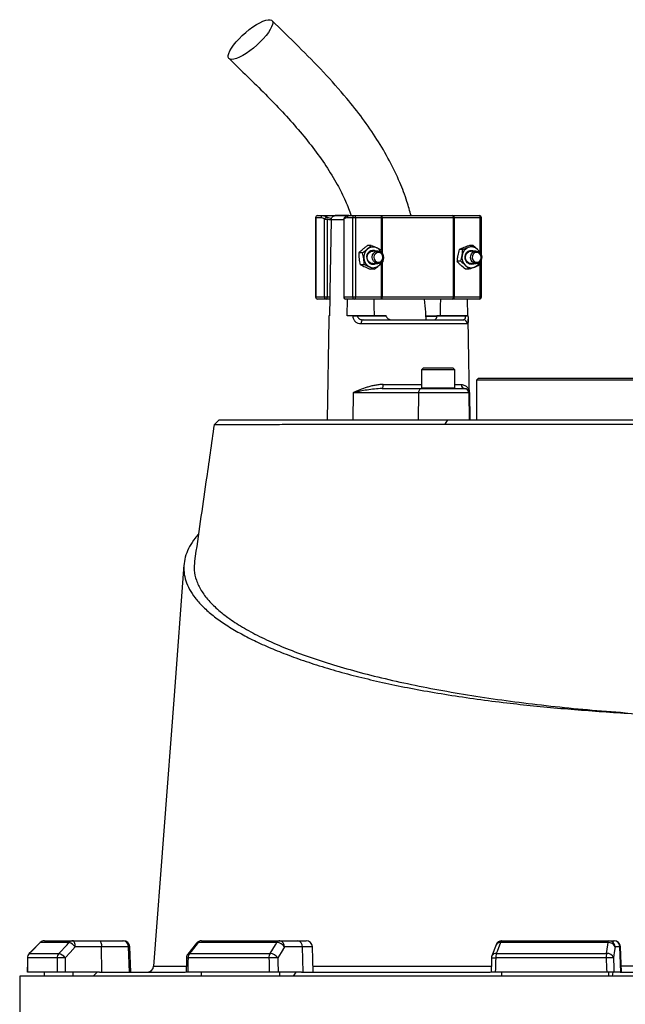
# Model space of a CAD drawing. Header units: millimetres. Extents: x 2572 to 4387, y 782 to 6178.
# Tile 15 of 17: x 2922 to 3503, y 4737 to 5682. Entities that reach past the tile are written whole.
import ezdxf

# ---------------------------------------------------------------- set-up
doc = ezdxf.new("R2010")
doc.units = ezdxf.units.MM
doc.header["$LTSCALE"] = 2

msp = doc.modelspace()

# ---------------------------------------------------------------- linework, layer by layer
at = {"color": 7, "linetype": 'Continuous', "lineweight": 25}
for p, q in [((3205.95, 5491.92), (3205.95, 5415.92)), ((3206.14, 5491.92), (3206.14, 5415.92)), ((3211.25, 5491.92), (3206.14, 5491.92)), ((3207.95, 5493.92), (3213.06, 5493.92)), ((3213.06, 5493.92), (3238.34, 5493.92)), ((3237.91, 5493.92), (3224.76, 5493.92)), ((3241.64, 5491.92), (3236.52, 5491.92)), ((3238.34, 5493.92), (3243.45, 5493.92)), ((3244.29, 5491.92), (3241.64, 5491.92)), ((3241.64, 5415.92), (3241.64, 5491.92)), ((3243.45, 5493.92), (3268.54, 5493.92)), ((3244.29, 5491.92), (3244.29, 5415.92)), ((3269.39, 5491.92), (3244.29, 5491.92)), ((3268.54, 5493.92), (3269.73, 5493.92)), ((3269.98, 5491.92), (3269.39, 5491.92)), ((3269.73, 5493.92), (3336.96, 5493.92)), ((3338.32, 5491.92), (3269.98, 5491.92)), ((3336.96, 5493.92), (3337.99, 5493.92)), ((3337.99, 5493.92), (3363.08, 5493.92)), ((3338.32, 5415.92), (3338.32, 5491.92)), ((3338.84, 5491.92), (3338.32, 5491.92)), ((3338.84, 5491.92), (3338.84, 5415.92)), ((3363.93, 5491.92), (3338.84, 5491.92)), ((3365.08, 5457.77), (3365.08, 5491.92)), ((3214.59, 5415.92), (3214.59, 5490.52)), ((3214.59, 5490.52), (3217.25, 5490.52)), ((3217.25, 5490.52), (3217.25, 5415.92)), ((3220.95, 5489.99), (3220.94, 5489.57)), ((3233, 5490.52), (3233, 5415.92)), ((3233.18, 5490.52), (3233.18, 5415.92)), ((3259.41, 5465.36), (3255.94, 5465.36)), ((3357.04, 5465.27), (3353.56, 5465.27)), ((3251.14, 5458.28), (3247.67, 5458.28)), ((3265.76, 5459.92), (3261.02, 5459.92)), ((3269.1, 5461), (3269.73, 5457.95)), ((3347.16, 5461.46), (3343.69, 5461.46)), ((3360.02, 5459.92), (3355.27, 5459.92)), ((3364.97, 5457.73), (3364.85, 5456.61)), ((3252.56, 5446.84), (3249.09, 5446.84)), ((3261.02, 5447.92), (3265.76, 5447.92)), ((3345.21, 5450.11), (3341.74, 5450.11)), ((3355.27, 5447.92), (3360.02, 5447.92)), ((3363.82, 5449.67), (3363.02, 5446.39)), ((3365.08, 5415.92), (3365.08, 5451.74)), ((3262.25, 5442.48), (3258.78, 5442.48)), ((3353.14, 5442.58), (3349.67, 5442.58)), ((3206.14, 5415.92), (3214.59, 5415.92)), ((3214.59, 5415.92), (3217.25, 5415.92)), ((3217.25, 5415.92), (3219.72, 5415.92)), ((3219.72, 5415.92), (3219.42, 5397.92)), ((3233.18, 5415.92), (3241.64, 5415.92)), ((3241.64, 5415.92), (3244.29, 5415.92)), ((3244.29, 5415.92), (3269.39, 5415.92)), ((3269.39, 5415.92), (3269.98, 5415.92)), ((3269.98, 5415.92), (3338.32, 5415.92)), ((3338.32, 5415.92), (3338.84, 5415.92)), ((3338.84, 5415.92), (3363.93, 5415.92)), ((3216.4, 5413.92), (3207.95, 5413.92)), ((3219.68, 5413.92), (3216.4, 5413.92)), ((3243.45, 5413.92), (3235, 5413.92)), ((3236.32, 5397.92), (3236.59, 5413.92)), ((3268.54, 5413.92), (3243.45, 5413.92)), ((3269.73, 5413.92), (3268.54, 5413.92)), ((3336.96, 5413.92), (3269.73, 5413.92)), ((3337.99, 5413.92), (3336.96, 5413.92)), ((3363.08, 5413.92), (3337.99, 5413.92)), ((3351.35, 5413.92), (3351.61, 5397.92)), ((3218.85, 5397.92), (3218.85, 5397.85)), ((3219.42, 5397.92), (3218.85, 5397.92)), ((3241.93, 5397.92), (3236.32, 5397.92)), ((3241.93, 5397.85), (3241.93, 5397.92)), ((3246.24, 5397.92), (3246.24, 5397.85)), ((3273.66, 5397.92), (3246.24, 5397.92)), ((3246.24, 5397.85), (3273.66, 5397.85)), ((3273.66, 5397.92), (3273.66, 5397.85)), ((3322.48, 5397.18), (3312.12, 5397.18)), ((3322.46, 5397.85), (3322.46, 5397.92)), ((3349.88, 5397.92), (3322.46, 5397.92)), ((3322.46, 5397.85), (3349.88, 5397.85)), ((3349.88, 5397.85), (3349.88, 5397.92)), ((3352.19, 5397.85), (3352.18, 5397.92)), ((3218.78, 5394.63), (3217.09, 5297.92)), ((3351.77, 5389.99), (3249.54, 5389.99)), ((3251.69, 5393.92), (3347.8, 5393.92)), ((3293.08, 5394.17), (3293.08, 5393.92)), ((3298.33, 5393.92), (3298.33, 5394.17)), ((3307.58, 5393.92), (3307.58, 5394.17)), ((3307.79, 5394.17), (3307.79, 5393.92)), ((3313.02, 5393.92), (3313.02, 5394.17)), ((3314.37, 5394.17), (3314.37, 5393.92)), ((3317.39, 5394.17), (3317.39, 5393.92)), ((3318.72, 5393.92), (3318.72, 5394.17)), ((3322.84, 5393.92), (3322.84, 5394.17)), ((3353.94, 5297.92), (3352.25, 5394.63)), ((3309.55, 5347.92), (3307.55, 5345.92)), ((3307.55, 5345.92), (3307.55, 5328.72)), ((3339.55, 5345.92), (3307.55, 5345.92)), ((3309.55, 5347.92), (3337.55, 5347.92)), ((3339.55, 5345.92), (3337.55, 5347.92)), ((3339.55, 5328.72), (3339.55, 5345.92)), ((3362.28, 5337.92), (3360.28, 5335.92)), ((3360.28, 5335.92), (3360.28, 5297.92)), ((3550.28, 5335.92), (3360.28, 5335.92)), ((3362.28, 5337.92), (3550.48, 5337.92)), ((3242.16, 5323.99), (3241.87, 5297.92)), ((3304.8, 5323.99), (3242.16, 5323.99)), ((3269.88, 5327.92), (3307.35, 5327.92)), ((3304.8, 5323.99), (3304.51, 5297.92)), ((3352.96, 5323.99), (3304.8, 5323.99)), ((3307.35, 5327.92), (3348.96, 5327.92)), ((3348.96, 5327.92), (3349.27, 5327.92)), ((3352.96, 5323.99), (3353.41, 5297.92)), ((3353.48, 5323.99), (3352.96, 5323.99)), ((3353.48, 5323.99), (3353.94, 5297.92)), ((3113.43, 5297.92), (3108.77, 5293.26)), ((3113.43, 5297.92), (3332.7, 5297.92)), ((3330.32, 5293.83), (3332.7, 5297.92)), ((3332.7, 5297.92), (3580.84, 5297.92)), ((2941.8, 4796.14), (2931.4, 4785.65)), ((2969.54, 4796.16), (2941.88, 4796.16)), ((2946.05, 4797.92), (2973.54, 4797.92)), ((2973.54, 4797.92), (2998.78, 4797.92)), ((3000.83, 4792.13), (2975.59, 4792.13)), ((2998.78, 4797.92), (3020.81, 4797.92)), ((3001.12, 4767.92), (3000.83, 4792.13)), ((3026.72, 4792.13), (3000.83, 4792.13)), ((3020.81, 4797.92), (3021.86, 4797.92)), ((3027.55, 4767.92), (3026.72, 4792.13)), ((3028.7, 4767.92), (3027.85, 4792.13)), ((3091.84, 4795.63), (3083.57, 4785.15)), ((3168.89, 4796.16), (3093.32, 4796.16)), ((3096.54, 4797.92), (3171.64, 4797.92)), ((3171.64, 4797.92), (3188.91, 4797.92)), ((3193.5, 4792.13), (3176.23, 4792.13)), ((3188.91, 4797.92), (3196.91, 4797.92)), ((3194.15, 4767.92), (3193.5, 4792.13)), ((3203.75, 4767.92), (3202.91, 4792.13)), ((3379.07, 4794.02), (3375.14, 4783.54)), ((3486.5, 4796.16), (3383.27, 4796.16)), ((3384.69, 4797.92), (3487.27, 4797.92)), ((3487.27, 4797.92), (3491.94, 4797.92)), ((3491.94, 4797.92), (3492.46, 4797.92)), ((3497.84, 4792.13), (3493.18, 4792.13)), ((3498.67, 4767.92), (3497.84, 4792.13)), ((3499.3, 4767.92), (3498.45, 4792.13)), ((2931.49, 4785.68), (2959.81, 4785.68)), ((3085.05, 4785.68), (3162.43, 4785.68)), ((3379.34, 4785.68), (3485.04, 4785.68)), ((2958.16, 4781.44), (2929.76, 4781.44)), ((3050.82, 4773.47), (3050.82, 4773.47)), ((3161.29, 4781.44), (3083.71, 4781.44)), ((3484.72, 4781.44), (3378.75, 4781.44)), ((2922.28, 4763.92), (2922.28, 4585.86)), ((4298.28, 4763.92), (2922.28, 4763.92)), ((2958.32, 4767.92), (2929.67, 4767.92)), ((2946.05, 4763.92), (2946.05, 4767.92)), ((2998.89, 4767.92), (2966.02, 4767.92)), ((2973.54, 4763.92), (2973.54, 4767.92)), ((2992.82, 4763.92), (2996.58, 4767.92)), ((2998.89, 4767.92), (3081.15, 4767.92)), ((3161.65, 4767.92), (3083.4, 4767.92)), ((3096.54, 4763.92), (3096.54, 4767.92)), ((3192.62, 4767.92), (3170.14, 4767.92)), ((3171.64, 4763.92), (3171.64, 4767.92)), ((3184.83, 4763.92), (3187.4, 4767.92)), ((3192.62, 4767.92), (3373.67, 4767.92)), ((3485.19, 4767.92), (3378.3, 4767.92)), ((3384.69, 4763.92), (3384.69, 4767.92)), ((3487.27, 4763.92), (3487.27, 4767.92)), ((3490.83, 4763.92), (3491.53, 4767.92)), ((3498.26, 4767.92), (3492.19, 4767.92)), ((3498.26, 4767.92), (3722.29, 4767.92))]:
    msp.add_line(p, q, dxfattribs=at)
at = {"color": 8, "linetype": 'Continuous', "lineweight": 25}
for p, q in [((3206.14, 5491.92), (3205.95, 5491.92)), ((3217.03, 5492.36), (3221.18, 5491.15)), ((3269.39, 5461.04), (3269.39, 5491.92)), ((3269.98, 5491.92), (3269.98, 5457.71)), ((3363.93, 5458.82), (3363.93, 5491.92)), ((3365.08, 5491.92), (3363.93, 5491.92)), ((3233, 5489.99), (3220.95, 5489.99)), ((3233, 5490.52), (3233.18, 5490.52)), ((3269.39, 5415.92), (3269.39, 5448.48)), ((3269.98, 5449.05), (3269.98, 5415.92)), ((3363.93, 5415.92), (3363.93, 5449.75)), ((3205.95, 5415.92), (3206.14, 5415.92)), ((3233, 5415.92), (3233.18, 5415.92)), ((3363.93, 5415.92), (3365.08, 5415.92)), ((3312.09, 5397.85), (3322.35, 5397.85)), ((3270.75, 5331.85), (3307.55, 5331.85)), ((3339.55, 5331.85), (3345.72, 5331.85)), ((3307.55, 5328.72), (3339.55, 5328.72)), ((2941.79, 4796.15), (2941.88, 4796.16)), ((3027.85, 4792.13), (3026.72, 4792.13)), ((3202.91, 4792.13), (3193.5, 4792.13)), ((3498.45, 4792.13), (3497.84, 4792.13)), ((2931.4, 4785.66), (2931.49, 4785.68)), ((2929.66, 4781.47), (2929.76, 4781.44))]:
    msp.add_line(p, q, dxfattribs=at)
at = {"color": 7, "linetype": 'Continuous', "lineweight": 25, "flags": 128}
for points in [[(3125.68, 5643.81), (3124.04, 5644.06), (3122.92, 5644.79), (3122.33, 5646), (3122.28, 5647.65), (3122.79, 5649.69), (3123.84, 5652.08), (3125.4, 5654.74), (3127.43, 5657.62), (3129.88, 5660.64), (3132.68, 5663.72), (3135.77, 5666.78), (3139.05, 5669.74), (3142.46, 5672.52), (3145.89, 5675.05), (3149.26, 5677.27), (3152.49, 5679.13), (3155.48, 5680.56), (3158.17, 5681.53), (3160.48, 5682.03), (3162.35, 5682.03), (3163.73, 5681.53), (3164.59, 5680.56), (3164.91, 5679.13), (3164.68, 5677.27), (3163.89, 5675.05), (3162.59, 5672.52), (3160.79, 5669.74), (3158.54, 5666.78), (3155.91, 5663.72), (3152.95, 5660.64), (3149.76, 5657.62), (3146.4, 5654.74), (3142.97, 5652.08), (3139.56, 5649.69), (3136.25, 5647.65), (3133.13, 5646), (3130.28, 5644.79), (3127.77, 5644.06), (3125.68, 5643.81)], [(3244.29, 5491.92), (3244.28, 5492.31), (3244.23, 5492.69), (3244.15, 5493.03), (3244.05, 5493.34), (3243.92, 5493.58), (3243.77, 5493.77), (3243.61, 5493.88), (3243.45, 5493.92)], [(3269.39, 5491.92), (3269.37, 5492.31), (3269.32, 5492.69), (3269.24, 5493.03), (3269.14, 5493.34), (3269.01, 5493.58), (3268.86, 5493.77), (3268.71, 5493.88), (3268.54, 5493.92)], [(3338.84, 5491.92), (3338.82, 5492.31), (3338.77, 5492.69), (3338.69, 5493.03), (3338.59, 5493.34), (3338.46, 5493.58), (3338.31, 5493.77), (3338.16, 5493.88), (3337.99, 5493.92)], [(3363.93, 5491.92), (3363.91, 5492.31), (3363.86, 5492.69), (3363.78, 5493.03), (3363.68, 5493.34), (3363.55, 5493.58), (3363.41, 5493.77), (3363.25, 5493.88), (3363.08, 5493.92)], [(3220.94, 5489.57), (3219.8, 5421.16), (3219.72, 5415.92)], [(3261.02, 5447.92), (3260.07, 5448.01), (3258.3, 5448.73), (3256.85, 5450.06), (3255.91, 5451.87), (3255.58, 5453.92), (3255.91, 5455.97), (3256.85, 5457.78), (3258.3, 5459.12), (3260.07, 5459.83), (3261.02, 5459.92)], [(3260.33, 5454.16), (3260.73, 5456.19), (3261.74, 5457.96), (3263.23, 5459.23), (3265.03, 5459.87), (3266.92, 5459.78), (3268.67, 5458.99), (3270.06, 5457.59), (3270.94, 5455.75), (3271.2, 5453.68), (3270.79, 5451.65), (3269.79, 5449.89), (3268.29, 5448.61), (3266.49, 5447.98), (3264.61, 5448.06), (3262.86, 5448.85), (3261.46, 5450.25), (3260.58, 5452.09), (3260.33, 5454.16)], [(3261.96, 5454.11), (3262.22, 5452.27), (3263.1, 5450.68), (3264.47, 5449.59), (3266.11, 5449.15), (3267.78, 5449.44), (3269.22, 5450.42), (3270.21, 5451.92), (3270.6, 5453.73), (3270.34, 5455.57), (3269.46, 5457.16), (3268.09, 5458.26), (3266.45, 5458.69), (3264.78, 5458.4), (3263.35, 5457.43), (3262.35, 5455.92), (3261.96, 5454.11)], [(3358.35, 5447.92), (3357.5, 5447.51), (3355.5, 5447.13), (3353.5, 5447.48), (3351.71, 5448.54), (3350.33, 5450.17), (3349.51, 5452.22), (3349.33, 5454.44), (3349.81, 5456.61), (3350.91, 5458.49), (3352.5, 5459.88), (3354.42, 5460.62), (3356.44, 5460.63), (3358.35, 5459.92)], [(3355.27, 5447.92), (3354.33, 5448.01), (3352.55, 5448.73), (3351.11, 5450.06), (3350.16, 5451.87), (3349.83, 5453.92), (3350.16, 5455.97), (3351.11, 5457.78), (3352.55, 5459.12), (3354.33, 5459.83), (3355.27, 5459.92)], [(3354.61, 5453.31), (3354.75, 5455.39), (3355.52, 5457.29), (3356.83, 5458.78), (3358.53, 5459.69), (3360.41, 5459.91), (3362.24, 5459.4), (3363.81, 5458.23), (3364.91, 5456.54), (3365.43, 5454.53), (3365.29, 5452.45), (3364.52, 5450.55), (3363.2, 5449.06), (3361.5, 5448.15), (3359.62, 5447.94), (3357.79, 5448.45), (3356.23, 5449.62), (3355.12, 5451.31), (3354.61, 5453.31)], [(3356.23, 5453.43), (3356.73, 5451.65), (3357.81, 5450.22), (3359.3, 5449.35), (3360.98, 5449.17), (3362.59, 5449.72), (3363.89, 5450.91), (3364.68, 5452.55), (3364.84, 5454.41), (3364.34, 5456.19), (3363.27, 5457.62), (3361.78, 5458.49), (3360.1, 5458.67), (3358.48, 5458.12), (3357.18, 5456.93), (3356.39, 5455.29), (3356.23, 5453.43)], [(3216.4, 5413.92), (3216.57, 5413.96), (3216.73, 5414.07), (3216.87, 5414.26), (3217, 5414.51), (3217.1, 5414.81), (3217.18, 5415.16), (3217.23, 5415.53), (3217.25, 5415.92)], [(3243.45, 5413.92), (3243.61, 5413.96), (3243.77, 5414.07), (3243.92, 5414.26), (3244.05, 5414.51), (3244.15, 5414.81), (3244.23, 5415.16), (3244.28, 5415.53), (3244.29, 5415.92)], [(3268.54, 5413.92), (3268.71, 5413.96), (3268.86, 5414.07), (3269.01, 5414.26), (3269.14, 5414.51), (3269.24, 5414.81), (3269.32, 5415.16), (3269.37, 5415.53), (3269.39, 5415.92)], [(3337.99, 5413.92), (3338.16, 5413.96), (3338.31, 5414.07), (3338.46, 5414.26), (3338.59, 5414.51), (3338.69, 5414.81), (3338.77, 5415.16), (3338.82, 5415.53), (3338.84, 5415.92)], [(3363.08, 5413.92), (3363.25, 5413.96), (3363.41, 5414.07), (3363.55, 5414.26), (3363.68, 5414.51), (3363.78, 5414.81), (3363.86, 5415.16), (3363.91, 5415.53), (3363.93, 5415.92)], [(3262.5, 5397.92), (3262.33, 5407.45), (3262.21, 5413.92)], [(3325.73, 5413.92), (3325.61, 5407.45), (3325.44, 5397.92)], [(3251.69, 5393.92), (3251.28, 5393.85), (3250.88, 5393.62), (3250.51, 5393.26), (3250.18, 5392.77), (3249.91, 5392.18), (3249.71, 5391.5), (3249.59, 5390.76), (3249.54, 5389.99)], [(3307.35, 5327.92), (3306.85, 5327.85), (3306.38, 5327.62), (3305.94, 5327.26), (3305.56, 5326.77), (3305.24, 5326.18), (3305, 5325.5), (3304.85, 5324.76), (3304.8, 5323.99)], [(3079.76, 5158.64), (3070.3, 5033.2), (3050.7, 4773.48)], [(2941.88, 4796.16), (2933.48, 4787.68), (2931.49, 4785.68)], [(2959.81, 4785.68), (2967.68, 4794.16), (2969.54, 4796.16)], [(2975.59, 4792.13), (2970.62, 4786.77), (2965.86, 4781.65)], [(2975.59, 4792.13), (2975.54, 4793.27), (2975.42, 4794.36), (2975.22, 4795.36), (2974.97, 4796.24), (2974.66, 4796.95), (2974.31, 4797.48), (2973.93, 4797.81), (2973.54, 4797.92)], [(2998.78, 4797.92), (2999.17, 4797.81), (2999.55, 4797.48), (2999.9, 4796.95), (3000.21, 4796.24), (3000.46, 4795.36), (3000.66, 4794.36), (3000.78, 4793.27), (3000.83, 4792.13)], [(3093.32, 4796.16), (3086.63, 4787.68), (3085.05, 4785.68)], [(3162.43, 4785.68), (3167.65, 4794.16), (3168.89, 4796.16)], [(3176.23, 4792.13), (3172.93, 4786.77), (3169.77, 4781.65)], [(3383.27, 4796.16), (3380.09, 4787.68), (3379.34, 4785.68)], [(3485.04, 4785.68), (3486.22, 4794.16), (3486.5, 4796.16)], [(3486.5, 4796.16), (3486.58, 4796.56), (3486.66, 4796.91), (3486.76, 4797.21), (3486.85, 4797.46), (3486.95, 4797.66), (3487.06, 4797.81), (3487.16, 4797.89), (3487.27, 4797.92)], [(3493.18, 4792.13), (3492.43, 4786.77), (3491.72, 4781.65)], [(2929.66, 4781.47), (2929.64, 4778.02), (2929.57, 4767.67)], [(3082.28, 4781.57), (3082.2, 4778.12), (3081.96, 4767.77)], [(3374.76, 4781.63), (3374.65, 4778.18), (3374.31, 4767.83)]]:
    msp.add_lwpolyline(points, dxfattribs=at)
at = {"color": 7, "linetype": 'Continuous', "lineweight": 25}
for centre, radius, start, end in [((3207.95, 5491.92), 2, 90, 180), ((3208.05, 5492.01), 1.91, 92.95214, 182.67534), ((3213.16, 5492.01), 1.91, 92.95214, 182.67534), ((3216.74, 5490.21), 2.18, 82.46337, 171.74277), ((3215.03, 5491.19), 2.31, 343.11903, 30.46305), ((3235, 5490.52), 2, 130.9851, 180), ((3238.43, 5492.01), 1.91, 92.95214, 182.67534), ((3243.55, 5492.01), 1.91, 92.95214, 182.67534), ((3265.8, 5492.41), 4.21, 353.28108, 21.00592), ((3336.57, 5492.19), 1.78, 351.28039, 77.10755), ((3363.08, 5491.92), 2, 0, 90), ((3261.2, 5455.52), 8.39, 65.85315, 131.34403), ((3260.62, 5454.57), 9.5, 24.53406, 64.99453), ((3356.22, 5454.34), 9.77, 112.55407, 171.51114), ((3355.47, 5455.48), 8.43, 45.54972, 110.83162), ((3262.64, 5453.98), 10.5, 131.67214, 187.73962), ((3261.2, 5454.38), 6.25, 62.44033, 192.77874), ((3356.98, 5453.89), 10.59, 169.71122, 225.45086), ((3354.52, 5454.33), 9.92, 24.9446, 46.26669), ((3262.07, 5453.58), 9.89, 185.89737, 244.32401), ((3261.22, 5453.33), 6.12, 183.09445, 297.96492), ((3261.22, 5452.32), 8.39, 245.85315, 311.34403), ((3260.3, 5453.49), 9.88, 310.86817, 335.06597), ((3355.46, 5452.36), 8.43, 225.54972, 290.83162), ((3354.95, 5453.21), 9.41, 291.91135, 335.6144), ((3207.95, 5415.92), 2, 180, 270), ((3208.05, 5415.83), 1.91, 177.32466, 267.04786), ((3216.5, 5415.83), 1.91, 177.32466, 267.04786), ((3235, 5415.92), 2, 180, 270), ((3235.1, 5415.83), 1.91, 177.32466, 267.04786), ((3243.55, 5415.83), 1.91, 177.32466, 267.04786), ((3265.8, 5415.43), 4.21, 338.99408, 6.71892), ((3336.57, 5415.65), 1.78, 282.89245, 8.71961), ((3363.08, 5415.92), 2, 270, 0), ((3244.09, 5227.03), 170.84, 89.27819, 90.72181), ((3351.03, 5357.83), 40.04, 88.34797, 91.65203), ((3347.79, 5389.94), 3.98, 0.75453, 89.76371), ((3265.61, 5330.93), 5.23, 324.85873, 10.16071), ((3349.5, 5331.7), 3.79, 177.71317, 266.46523), ((3308.35, 5328.72), 0.8, 180, 270), ((3338.75, 5328.72), 0.8, 270, 0), ((3348.96, 5323.92), 4, 0.99939, 89.99942), ((2946.05, 4791.92), 6, 90, 135.25313), ((2946.06, 4792.07), 5.85, 90.08561, 135.6015), ((2973.57, 4792.42), 5.5, 90.31962, 137.1257), ((2966.22, 4784.62), 12.01, 38.6888, 73.93179), ((3020.77, 4791.97), 5.95, 1.57585, 89.60772), ((3021.86, 4791.92), 6, 2, 90), ((3096.54, 4791.92), 6, 90, 141.73543), ((3096.69, 4793.82), 4.11, 92.00566, 145.14485), ((3171.87, 4794.52), 3.41, 93.88554, 151.18244), ((3168.48, 4786.71), 9.46, 34.93443, 87.54405), ((3170.87, 4792.59), 5.38, 355.08211, 81.76517), ((3188.14, 4792.59), 5.38, 355.08211, 81.76517), ((3196.91, 4791.92), 6, 2, 90), ((3384.69, 4791.92), 6, 90, 159.44647), ((3385.38, 4795.92), 2.12, 108.97665, 173.2704), ((3487.2, 4789.78), 6.42, 21.48071, 96.25708), ((3487.23, 4791.97), 5.95, 1.54472, 89.57848), ((3491.89, 4791.97), 5.95, 1.54472, 89.57848), ((3492.46, 4791.92), 6, 2, 90), ((2935.66, 4781.44), 6, 135.25395, 179.63698), ((2935.81, 4781.44), 6.05, 135.59323, 180.08081), ((2964.34, 4781.47), 6.19, 137.08569, 180.26871), ((2956.48, 4774.13), 12.02, 38.69679, 73.91555), ((3088.27, 4781.44), 6, 141.73621, 178.702), ((3090.76, 4781.55), 7.05, 144.12478, 180.88663), ((3169.19, 4781.59), 7.91, 148.82602, 181.08798), ((3162.02, 4776.23), 9.46, 34.93737, 87.52699), ((3380.76, 4781.44), 6, 159.44696, 178.11512), ((3392.69, 4781.67), 13.94, 163.27355, 180.94628), ((3509.77, 4781.69), 25.05, 170.83081, 180.57347), ((3485.74, 4779.29), 6.42, 21.4781, 96.23861), ((2964.94, 4673.56), 108.09, 89.5133, 93.60013), ((3044.71, 4773.92), 6, 270.09908, 355.91284), ((3170.87, 4565.13), 216.51, 90.29016, 92.53673), ((3500.28, 4378.71), 403.03, 91.21757, 92.21229)]:
    msp.add_arc(centre, radius, start, end, dxfattribs=at)
at = {"color": 8, "linetype": 'Continuous', "lineweight": 25}
for centre, radius, start, end in [((3234.79, 5490.83), 1.63, 133.5963, 190.8042), ((3093.08, 4794.47), 1.71, 82.127, 137.00451), ((3382.68, 4792.14), 4.07, 81.58497, 152.40731), ((3084.81, 4783.98), 1.71, 82.16666, 136.96474), ((3378.74, 4781.65), 4.07, 81.61821, 152.31454), ((3083.59, 4787.85), 6.41, 258.13757, 271.02514), ((3380.57, 4858.56), 77.15, 265.68458, 268.65125)]:
    msp.add_arc(centre, radius, start, end, dxfattribs=at)
at = {"color": 7, "linetype": 'Continuous', "lineweight": 25}
for centre, major_axis, ratio, start_param, end_param in [((3610.28, 4626), (120.31, 19644.47), 0.03469, 1.563096, 1.563784), ((3610.28, 4626), (-236.94, 19644.47), 0.033097, 1.562485, 1.563173), ((3612.33, 4626.21), (-234.88, 19644.47), 0.03281, 1.562491, 1.56319), ((3610.28, 4626), (445.13, 19644.47), 0.026971, 1.563495, 1.564183), ((3610.28, 4626), (-530.37, 19644.47), 0.022626, 1.562273, 1.562961), ((3614.87, 4626.21), (-525.77, 19644.47), 0.022431, 1.562283, 1.562982), ((3610.28, 4626), (650.36, 19644.47), 0.012035, 1.563282, 1.56397), ((3610.28, 4626), (-681.51, 19644.47), 0.00611, 1.562672, 1.56336), ((3616.18, 4626.21), (-675.6, 19644.47), 0.006057, 1.562675, 1.563374)]:
    msp.add_ellipse(centre, major_axis=major_axis, ratio=ratio, start_param=start_param, end_param=end_param, dxfattribs=at)
for points, knots in [([(3297.63, 5493.92), (3296.37, 5498.46), (3293.37, 5509.31), (3286.52, 5527), (3276.94, 5547.01), (3264.95, 5567.49), (3251.21, 5587.45), (3234.17, 5609.02), (3213.56, 5632.01), (3189.4, 5656.69), (3172.64, 5672.95), (3164.11, 5681.23)], [0, 0, 0, 0, 0.058949, 0.14111, 0.238657, 0.339873, 0.44357, 0.549598, 0.694805, 0.844557, 1, 1, 1, 1]), ([(3123.04, 5644.66), (3128.94, 5638.96), (3140.62, 5627.67), (3157.74, 5610.73), (3174.07, 5593.81), (3189.37, 5576.81), (3203.41, 5559.61), (3216.01, 5542.13), (3226.47, 5524.96), (3234.64, 5508.96), (3238.49, 5498.62), (3240.23, 5493.92)], [0, 0, 0, 0, 0.129604, 0.256426, 0.379868, 0.499476, 0.61491, 0.726074, 0.833202, 0.924146, 1, 1, 1, 1]), ([(3214.59, 5490.52), (3214.05, 5490.99), (3213.5, 5491.34), (3212.39, 5491.8), (3211.82, 5491.92), (3211.25, 5491.92)], [0, 0, 0, 0, 0.5, 0.5, 1, 1, 1, 1]), ([(3213.06, 5493.92), (3213.74, 5493.92), (3214.41, 5493.79), (3215.74, 5493.27), (3216.39, 5492.88), (3217.03, 5492.36)], [0, 0, 0, 0, 0.5, 0.5, 1, 1, 1, 1]), ([(3220.95, 5489.99), (3220.95, 5490.26), (3220.98, 5490.53), (3221.09, 5491.05), (3221.17, 5491.31), (3221.49, 5492.04), (3221.79, 5492.48), (3222.34, 5493.02), (3222.53, 5493.18), (3222.96, 5493.45), (3223.18, 5493.57), (3223.87, 5493.84), (3224.36, 5493.93), (3224.85, 5493.92)], [0, 0, 0, 0, 0.125, 0.125, 0.25, 0.25, 0.5, 0.5, 0.625, 0.625, 0.75, 0.75, 1, 1, 1, 1]), ([(3236.52, 5491.92), (3235.95, 5491.92), (3235.38, 5491.8), (3234.27, 5491.33), (3233.72, 5490.99), (3233.18, 5490.52)], [0, 0, 0, 0, 0.5, 0.5, 1, 1, 1, 1]), ([(3238.31, 5493.9), (3238.23, 5493.91), (3237.5, 5493.96), (3236.13, 5493.57), (3234.67, 5492.9), (3233.93, 5492.18), (3233.71, 5491.97)], [0, 0, 0, 0, 0.050093, 0.43798, 0.830713, 1, 1, 1, 1]), ([(3251.43, 5461.82), (3251.78, 5462.12), (3252.14, 5462.42), (3252.87, 5463.02), (3253.24, 5463.32), (3254.37, 5464.2), (3255.15, 5464.78), (3255.94, 5465.36)], [0, 0, 0, 0, 0.25, 0.25, 0.5, 0.5, 1, 1, 1, 1]), ([(3264.63, 5463.18), (3265.04, 5463), (3265.45, 5462.81), (3266.23, 5462.44), (3266.61, 5462.26), (3267.72, 5461.71), (3268.42, 5461.35), (3269.1, 5461)], [0, 0, 0, 0, 0.25, 0.25, 0.5, 0.5, 1, 1, 1, 1]), ([(3348.25, 5463.36), (3347.41, 5463.04), (3346.6, 5462.71), (3345.09, 5462.08), (3344.37, 5461.76), (3343.69, 5461.46)], [0, 0, 0, 0, 0.5, 0.5, 1, 1, 1, 1]), ([(3352.47, 5463.36), (3351.64, 5463.04), (3350.76, 5462.71), (3348.97, 5462.08), (3348.07, 5461.76), (3347.16, 5461.46)], [0, 0, 0, 0, 0.5, 0.5, 1, 1, 1, 1]), ([(3353.56, 5465.27), (3352.65, 5464.96), (3351.73, 5464.64), (3349.95, 5464), (3349.08, 5463.68), (3348.25, 5463.36)], [0, 0, 0, 0, 0.5, 0.5, 1, 1, 1, 1]), ([(3357.04, 5465.27), (3356.35, 5464.96), (3355.62, 5464.64), (3354.1, 5464), (3353.31, 5463.68), (3352.47, 5463.36)], [0, 0, 0, 0, 0.5, 0.5, 1, 1, 1, 1]), ([(3361.38, 5461.5), (3361.04, 5461.82), (3360.7, 5462.14), (3359.99, 5462.78), (3359.63, 5463.09), (3358.55, 5464.03), (3357.8, 5464.65), (3357.04, 5465.27)], [0, 0, 0, 0, 0.25, 0.25, 0.5, 0.5, 1, 1, 1, 1]), ([(3248, 5452.56), (3247.88, 5453.53), (3247.8, 5454.51), (3247.69, 5456.42), (3247.67, 5457.36), (3247.67, 5458.28)], [0, 0, 0, 0, 0.5, 0.5, 1, 1, 1, 1]), ([(3255.65, 5461.82), (3255.3, 5461.52), (3254.94, 5461.22), (3254.21, 5460.62), (3253.84, 5460.33), (3252.71, 5459.44), (3251.93, 5458.86), (3251.14, 5458.28)], [0, 0, 0, 0, 0.25, 0.25, 0.5, 0.5, 1, 1, 1, 1]), ([(3252.23, 5452.56), (3252.11, 5453.53), (3251.95, 5454.51), (3251.58, 5456.42), (3251.37, 5457.36), (3251.14, 5458.28)], [0, 0, 0, 0, 0.5, 0.5, 1, 1, 1, 1]), ([(3342.33, 5455.78), (3342.25, 5455.3), (3342.18, 5454.82), (3342.05, 5453.86), (3341.99, 5453.39), (3341.85, 5451.97), (3341.78, 5451.04), (3341.74, 5450.11)], [0, 0, 0, 0, 0.25, 0.25, 0.5, 0.5, 1, 1, 1, 1]), ([(3346.56, 5455.78), (3346.64, 5456.26), (3346.72, 5456.75), (3346.85, 5457.7), (3346.9, 5458.18), (3347.05, 5459.6), (3347.11, 5460.53), (3347.16, 5461.46)], [0, 0, 0, 0, 0.25, 0.25, 0.5, 0.5, 1, 1, 1, 1]), ([(3249.09, 5446.84), (3248.86, 5447.77), (3248.65, 5448.73), (3248.28, 5450.64), (3248.12, 5451.6), (3248, 5452.56)], [0, 0, 0, 0, 0.5, 0.5, 1, 1, 1, 1]), ([(3252.56, 5446.84), (3252.56, 5447.77), (3252.54, 5448.73), (3252.43, 5450.64), (3252.35, 5451.6), (3252.23, 5452.56)], [0, 0, 0, 0, 0.5, 0.5, 1, 1, 1, 1]), ([(3257.79, 5444.66), (3257.37, 5444.85), (3256.95, 5445.03), (3256.1, 5445.4), (3255.67, 5445.58), (3254.36, 5446.13), (3253.47, 5446.49), (3252.56, 5446.84)], [0, 0, 0, 0, 0.25, 0.25, 0.5, 0.5, 1, 1, 1, 1]), ([(3253.56, 5444.66), (3253.97, 5444.48), (3254.39, 5444.29), (3255.24, 5443.92), (3255.68, 5443.74), (3256.98, 5443.2), (3257.88, 5442.84), (3258.78, 5442.48)], [0, 0, 0, 0, 0.25, 0.25, 0.5, 0.5, 1, 1, 1, 1]), ([(3266.76, 5446.02), (3267.12, 5446.32), (3267.46, 5446.62), (3268.12, 5447.22), (3268.44, 5447.52), (3269.38, 5448.4), (3269.96, 5448.98), (3270.52, 5449.56)], [0, 0, 0, 0, 0.25, 0.25, 0.5, 0.5, 1, 1, 1, 1]), ([(3270.5, 5450.99), (3270.5, 5450.93), (3270.54, 5450.45), (3270.53, 5449.98), (3270.52, 5449.56)], [0, 0, 0, 0, 0.106367, 1, 1, 1, 1]), ([(3345.33, 5446.34), (3344.99, 5446.66), (3344.66, 5446.98), (3344.03, 5447.62), (3343.72, 5447.93), (3342.83, 5448.88), (3342.27, 5449.5), (3341.74, 5450.11)], [0, 0, 0, 0, 0.25, 0.25, 0.5, 0.5, 1, 1, 1, 1]), ([(3349.55, 5446.34), (3349.89, 5446.02), (3350.22, 5445.7), (3350.85, 5445.07), (3351.16, 5444.75), (3352.05, 5443.81), (3352.61, 5443.19), (3353.14, 5442.58)], [0, 0, 0, 0, 0.25, 0.25, 0.5, 0.5, 1, 1, 1, 1]), ([(3358.46, 5444.48), (3357.62, 5444.16), (3356.74, 5443.83), (3354.96, 5443.2), (3354.05, 5442.88), (3353.14, 5442.58)], [0, 0, 0, 0, 0.5, 0.5, 1, 1, 1, 1]), ([(3363.02, 5446.39), (3362.33, 5446.08), (3361.6, 5445.76), (3360.09, 5445.12), (3359.29, 5444.8), (3358.46, 5444.48)], [0, 0, 0, 0, 0.5, 0.5, 1, 1, 1, 1]), ([(3312.16, 5393.92), (3311.99, 5396.33), (3311.52, 5403), (3310.94, 5409.66), (3310.58, 5413.92)], [0, 0, 0, 0, 0.360853, 1, 1, 1, 1]), ([(3218.85, 5397.85), (3218.83, 5397), (3218.8, 5395.83), (3218.79, 5394.88), (3218.79, 5394.63)], [0, 0, 0, 0, 0.733208, 1, 1, 1, 1]), ([(3241.93, 5397.92), (3242.23, 5397.92), (3242.55, 5397.92), (3243.25, 5397.92), (3243.62, 5397.92), (3244.37, 5397.92), (3244.76, 5397.92), (3245.52, 5397.92), (3245.89, 5397.92), (3246.24, 5397.92)], [0, 0, 0, 0, 0.25, 0.25, 0.5, 0.5, 0.75, 0.75, 1, 1, 1, 1]), ([(3249.54, 5389.99), (3248.56, 5389.99), (3247.63, 5390.14), (3246.28, 5390.64), (3245.85, 5390.85), (3245.04, 5391.35), (3244.66, 5391.64), (3244.12, 5392.16), (3243.94, 5392.34), (3243.62, 5392.73), (3243.46, 5392.94), (3243.03, 5393.57), (3242.78, 5394.04), (3242.36, 5395.06), (3242.2, 5395.59), (3241.99, 5396.69), (3241.93, 5397.27), (3241.93, 5397.85)], [0, 0, 0, 0, 0.25, 0.25, 0.375, 0.375, 0.5, 0.5, 0.5625, 0.5625, 0.625, 0.625, 0.75, 0.75, 0.875, 0.875, 1, 1, 1, 1]), ([(3246.24, 5397.85), (3246.23, 5397.52), (3246.28, 5397.2), (3246.46, 5396.59), (3246.6, 5396.3), (3246.94, 5395.77), (3247.14, 5395.53), (3247.6, 5395.11), (3247.85, 5394.93), (3248.38, 5394.62), (3248.66, 5394.49), (3249.23, 5394.27), (3249.53, 5394.18), (3250.44, 5393.98), (3251.06, 5393.92), (3251.69, 5393.92)], [0, 0, 0, 0, 0.125, 0.125, 0.25, 0.25, 0.375, 0.375, 0.5, 0.5, 0.625, 0.625, 0.75, 0.75, 1, 1, 1, 1]), ([(3273.85, 5397.18), (3273.93, 5396.87), (3274.07, 5396.57), (3274.42, 5396.03), (3274.63, 5395.79), (3275.32, 5395.14), (3275.88, 5394.82), (3277.04, 5394.34), (3277.66, 5394.17), (3278.91, 5393.97), (3279.54, 5393.92), (3280.19, 5393.92)], [0, 0, 0, 0, 0.125, 0.125, 0.25, 0.25, 0.5, 0.5, 0.75, 0.75, 1, 1, 1, 1]), ([(3319.31, 5393.92), (3319.66, 5393.92), (3319.99, 5393.97), (3320.61, 5394.17), (3320.9, 5394.33), (3321.31, 5394.69), (3321.44, 5394.83), (3321.69, 5395.16), (3321.8, 5395.36), (3322, 5395.79), (3322.09, 5396.03), (3322.23, 5396.57), (3322.29, 5396.87), (3322.32, 5397.18)], [0, 0, 0, 0, 0.25, 0.25, 0.5, 0.5, 0.625, 0.625, 0.75, 0.75, 0.875, 0.875, 1, 1, 1, 1]), ([(3347.8, 5393.92), (3348.1, 5393.92), (3348.37, 5393.98), (3348.88, 5394.25), (3349.1, 5394.46), (3349.39, 5394.93), (3349.48, 5395.11), (3349.63, 5395.53), (3349.7, 5395.77), (3349.8, 5396.3), (3349.84, 5396.59), (3349.88, 5397.2), (3349.89, 5397.52), (3349.88, 5397.85)], [0, 0, 0, 0, 0.25, 0.25, 0.5, 0.5, 0.625, 0.625, 0.75, 0.75, 0.875, 0.875, 1, 1, 1, 1]), ([(3349.88, 5397.92), (3350.23, 5397.92), (3350.54, 5397.92), (3351.12, 5397.92), (3351.37, 5397.92), (3351.78, 5397.92), (3351.93, 5397.92), (3352.14, 5397.92), (3352.19, 5397.92), (3352.18, 5397.92)], [0, 0, 0, 0, 0.25, 0.25, 0.5, 0.5, 0.75, 0.75, 1, 1, 1, 1]), ([(3352.19, 5397.85), (3352.2, 5397), (3352.23, 5395.83), (3352.24, 5394.88), (3352.25, 5394.63)], [0, 0, 0, 0, 0.733208, 1, 1, 1, 1]), ([(3270.75, 5331.85), (3269.39, 5331.85), (3268.05, 5331.77), (3265.41, 5331.49), (3264.12, 5331.29), (3261.56, 5330.8), (3260.3, 5330.52), (3257.81, 5329.88), (3256.58, 5329.53), (3253, 5328.41), (3250.71, 5327.58), (3247.41, 5326.27), (3246.33, 5325.82), (3244.74, 5325.14), (3244.22, 5324.91), (3243.44, 5324.57), (3243.18, 5324.45), (3242.67, 5324.22), (3242.42, 5324.11), (3242.16, 5323.99)], [0, 0, 0, 0, 0.125, 0.125, 0.25, 0.25, 0.375, 0.375, 0.5, 0.5, 0.75, 0.75, 0.875, 0.875, 0.9375, 0.9375, 0.96875, 0.96875, 1, 1, 1, 1]), ([(3345.72, 5331.85), (3346.36, 5331.85), (3346.97, 5331.77), (3348.09, 5331.48), (3348.61, 5331.28), (3350.04, 5330.56), (3350.83, 5329.91), (3351.79, 5328.79), (3352.08, 5328.39), (3352.56, 5327.57), (3352.77, 5327.14), (3353.1, 5326.27), (3353.23, 5325.82), (3353.36, 5325.14), (3353.4, 5324.91), (3353.45, 5324.45), (3353.47, 5324.22), (3353.48, 5323.99)], [0, 0, 0, 0, 0.125, 0.125, 0.25, 0.25, 0.5, 0.5, 0.625, 0.625, 0.75, 0.75, 0.875, 0.875, 0.9375, 0.9375, 1, 1, 1, 1]), ([(3269.88, 5327.92), (3267.37, 5327.92), (3264.91, 5327.75), (3260.1, 5327.26), (3257.73, 5326.93), (3253.12, 5326.19), (3250.86, 5325.77), (3247.55, 5325.12), (3246.45, 5324.9), (3244.29, 5324.45), (3243.22, 5324.22), (3242.16, 5323.99)], [0, 0, 0, 0, 0.25, 0.25, 0.5, 0.5, 0.75, 0.75, 0.875, 0.875, 1, 1, 1, 1]), ([(3349.27, 5327.92), (3349.62, 5327.92), (3349.95, 5327.88), (3350.56, 5327.73), (3350.84, 5327.63), (3351.61, 5327.26), (3352.04, 5326.93), (3352.73, 5326.19), (3352.99, 5325.77), (3353.35, 5324.9), (3353.45, 5324.45), (3353.48, 5323.99)], [0, 0, 0, 0, 0.125, 0.125, 0.25, 0.25, 0.5, 0.5, 0.75, 0.75, 1, 1, 1, 1]), ([(3108.76, 5293.26), (3106.16, 5275), (3099.92, 5231.31), (3093.59, 5187.64), (3089.91, 5162.22)], [0, 0, 0, 0, 0.418089, 1, 1, 1, 1]), ([(3108.78, 5293.26), (3108.77, 5293.26), (3108.62, 5293.27), (3109.23, 5293.3), (3110.68, 5293.34), (3113.21, 5293.37), (3116.61, 5293.41), (3120.87, 5293.44), (3126.05, 5293.47), (3132.18, 5293.5), (3139.26, 5293.53), (3147.32, 5293.56), (3156.31, 5293.59), (3166.1, 5293.61), (3176.6, 5293.64), (3187.79, 5293.66), (3199.78, 5293.68), (3212.67, 5293.71), (3226.41, 5293.73), (3241.03, 5293.75), (3256.42, 5293.76), (3276.01, 5293.79), (3300.27, 5293.81), (3320.29, 5293.83), (3330.32, 5293.83)], [0, 0, 0, 0, 0.000885, 0.046311, 0.092078, 0.137844, 0.181653, 0.225462, 0.269577, 0.313692, 0.358769, 0.403846, 0.449256, 0.494666, 0.538407, 0.582147, 0.626191, 0.670235, 0.715238, 0.760241, 0.805575, 0.850909, 0.925269, 1, 1, 1, 1]), ([(3330.32, 5293.83), (3348.69, 5293.85), (3367.76, 5293.87), (3407.25, 5293.89), (3427.67, 5293.91), (3454.06, 5293.91), (3459.38, 5293.91), (3467.42, 5293.91), (3470.11, 5293.91), (3475.52, 5293.91), (3478.24, 5293.91), (3491.82, 5293.91), (3502.75, 5293.91), (3524.76, 5293.9), (3535.83, 5293.89), (3552.54, 5293.88), (3558.13, 5293.88), (3566.53, 5293.87), (3569.34, 5293.86), (3574.96, 5293.86), (3577.77, 5293.86), (3580.59, 5293.85)], [0, 0, 0, 0, 0.25, 0.25, 0.5, 0.5, 0.5625, 0.5625, 0.59375, 0.59375, 0.625, 0.625, 0.75, 0.75, 0.875, 0.875, 0.9375, 0.9375, 0.96875, 0.96875, 1, 1, 1, 1]), ([(3093.63, 5188.01), (3092.54, 5186.79), (3089.08, 5182.94), (3085.03, 5176.37), (3081.41, 5168.26), (3079.6, 5160.03), (3079.56, 5151.71), (3081.33, 5143.43), (3084.89, 5135.23), (3090.18, 5127.12), (3097.28, 5119.03), (3106.24, 5110.97), (3117.06, 5102.99), (3129.48, 5095.26), (3143.38, 5087.81), (3158.65, 5080.64), (3175.58, 5073.63), (3194.2, 5066.81), (3214.58, 5060.23), (3236.08, 5054.11), (3258.6, 5048.46), (3281.95, 5043.28), (3306.78, 5038.43), (3333.07, 5033.95), (3360.72, 5029.85), (3388.09, 5026.36), (3414.98, 5023.43), (3441.13, 5020.98), (3467.84, 5018.8), (3495.04, 5016.87), (3522.75, 5015.28), (3542.81, 5014.42), (3553.58, 5014.08), (3554.97, 5014.03)], [0, 0, 0, 0, 0.015787, 0.049791, 0.083769, 0.1187, 0.153659, 0.188589, 0.223099, 0.257635, 0.292144, 0.327668, 0.363222, 0.398746, 0.433107, 0.467493, 0.501853, 0.537246, 0.572669, 0.608057, 0.641458, 0.674891, 0.708292, 0.742901, 0.777546, 0.812157, 0.842385, 0.872636, 0.902876, 0.933728, 0.964594, 0.99543, 1, 1, 1, 1]), ([(3090.05, 5162.22), (3089.77, 5159.38), (3089.15, 5153.27), (3091.33, 5143.9), (3095.91, 5134.17), (3103.1, 5124.54), (3112.75, 5115.05), (3124.88, 5105.76), (3139.39, 5096.7), (3156.24, 5087.91), (3175.34, 5079.44), (3196.62, 5071.33), (3219.96, 5063.6), (3245.27, 5056.3), (3272.42, 5049.46), (3301.31, 5043.11), (3331.78, 5037.28), (3363.7, 5031.99), (3396.93, 5027.28), (3431.33, 5023.17), (3466.67, 5019.62), (3490.92, 5017.79), (3503.04, 5016.87)], [0, 0, 0, 0, 0.043786, 0.094112, 0.14444, 0.194766, 0.245094, 0.295421, 0.345748, 0.396075, 0.446403, 0.496729, 0.547057, 0.597383, 0.647711, 0.698037, 0.748365, 0.798692, 0.849019, 0.899346, 0.949673, 1, 1, 1, 1]), ([(2966.02, 4767.92), (2965.65, 4767.92), (2965.27, 4767.92), (2964.49, 4767.92), (2964.09, 4767.92), (2963.3, 4767.92), (2962.91, 4767.92), (2962.15, 4767.92), (2961.77, 4767.92), (2961.06, 4767.92), (2960.72, 4767.92), (2960.08, 4767.92), (2959.79, 4767.92), (2959.26, 4767.92), (2959.03, 4767.92), (2958.62, 4767.92), (2958.45, 4767.92), (2958.32, 4767.92)], [0, 0, 0, 0, 0.125, 0.125, 0.25, 0.25, 0.375, 0.375, 0.5, 0.5, 0.625, 0.625, 0.75, 0.75, 0.875, 0.875, 1, 1, 1, 1]), ([(3083.4, 4767.92), (3083.03, 4767.92), (3082.28, 4767.92), (3081.88, 4767.92), (3081.99, 4767.92), (3081.99, 4767.92)], [0, 0, 0, 0, 0.478502, 0.957008, 1, 1, 1, 1]), ([(3170.14, 4767.92), (3169.88, 4767.92), (3169.6, 4767.92), (3168.99, 4767.92), (3168.65, 4767.92), (3167.95, 4767.92), (3167.59, 4767.92), (3166.83, 4767.92), (3166.43, 4767.92), (3165.65, 4767.92), (3165.26, 4767.92), (3164.47, 4767.92), (3164.08, 4767.92), (3163.33, 4767.92), (3162.97, 4767.92), (3162.28, 4767.92), (3161.95, 4767.92), (3161.65, 4767.92)], [0, 0, 0, 0, 0.125, 0.125, 0.25, 0.25, 0.375, 0.375, 0.5, 0.5, 0.625, 0.625, 0.75, 0.75, 0.875, 0.875, 1, 1, 1, 1]), ([(3378.3, 4767.92), (3377.69, 4767.92), (3376.46, 4767.92), (3375.13, 4767.92), (3374.37, 4767.92), (3374.38, 4767.92), (3374.39, 4767.92)], [0, 0, 0, 0, 0.274616, 0.5492347, 0.8237776, 1, 1, 1, 1]), ([(3492.19, 4767.92), (3492.12, 4767.92), (3492.01, 4767.92), (3491.73, 4767.92), (3491.55, 4767.92), (3491.12, 4767.92), (3490.88, 4767.92), (3490.33, 4767.92), (3490.03, 4767.92), (3489.38, 4767.92), (3489.04, 4767.92), (3488.31, 4767.92), (3487.93, 4767.92), (3487.16, 4767.92), (3486.77, 4767.92), (3485.98, 4767.92), (3485.58, 4767.92), (3485.19, 4767.92)], [0, 0, 0, 0, 0.125, 0.125, 0.25, 0.25, 0.375, 0.375, 0.5, 0.5, 0.625, 0.625, 0.75, 0.75, 0.875, 0.875, 1, 1, 1, 1])]:
    msp.add_open_spline(points, degree=3, knots=knots, dxfattribs=at)
for points in [[(3220.94, 5489.57), (3219.72, 5489.93), (3218.49, 5490.24), (3217.25, 5490.52)], [(3259.41, 5465.36), (3258.29, 5464.2), (3257.06, 5463.03), (3255.65, 5461.82)], [(3259.41, 5465.36), (3261.23, 5464.65), (3262.98, 5463.92), (3264.63, 5463.18)], [(3247.67, 5458.28), (3248.79, 5459.44), (3250.02, 5460.62), (3251.43, 5461.82)], [(3343.69, 5461.46), (3343.14, 5459.6), (3342.67, 5457.72), (3342.33, 5455.78)], [(3345.21, 5450.11), (3345.76, 5451.97), (3346.23, 5453.85), (3346.56, 5455.78)], [(3364.97, 5457.73), (3363.9, 5458.96), (3362.73, 5460.22), (3361.38, 5461.5)], [(3249.09, 5446.84), (3250.45, 5446.13), (3251.91, 5445.41), (3253.56, 5444.66)], [(3262.25, 5442.48), (3260.9, 5443.19), (3259.44, 5443.92), (3257.79, 5444.66)], [(3262.25, 5442.48), (3263.84, 5443.64), (3265.36, 5444.81), (3266.76, 5446.02)], [(3345.21, 5450.11), (3346.74, 5448.88), (3348.2, 5447.63), (3349.55, 5446.34)], [(3349.67, 5442.58), (3348.14, 5443.81), (3346.68, 5445.06), (3345.33, 5446.34)], [(3273.66, 5397.85), (3273.67, 5397.61), (3273.74, 5397.39), (3273.85, 5397.18)], [(3322.46, 5397.85), (3322.45, 5397.61), (3322.4, 5397.39), (3322.32, 5397.18)]]:
    msp.add_open_spline(points, degree=3, dxfattribs=at)
at = {"color": 8, "linetype": 'Continuous', "lineweight": 25}
for points, knots in [([(3352.25, 5394.63), (3352.26, 5394.15), (3352.28, 5392.89), (3352.26, 5391.4), (3352.12, 5390.21), (3351.89, 5390.07), (3351.77, 5389.99)], [0, 0, 0, 0, 0.156853, 0.412559, 0.693103, 1, 1, 1, 1]), ([(3050.82, 4773.47), (3050.81, 4773.47), (3050.77, 4773.47), (3051.79, 4773.47), (3053.78, 4773.47), (3056.78, 4773.47), (3060.77, 4773.47), (3065.76, 4773.47), (3071.86, 4773.47), (3077.3, 4773.47), (3081.06, 4773.47), (3082.09, 4773.47)], [0, 0, 0, 0, 0.071164, 0.194969, 0.318774, 0.443441, 0.568109, 0.695496, 0.822883, 0.951209, 1, 1, 1, 1]), ([(3203.56, 4773.54), (3210.3, 4773.55), (3224.04, 4773.56), (3246, 4773.57), (3268.98, 4773.59), (3292.69, 4773.6), (3317.5, 4773.62), (3343.43, 4773.63), (3362.56, 4773.64), (3373.13, 4773.65), (3374.5, 4773.65)], [0, 0, 0, 0, 0.137317, 0.279534, 0.417741, 0.556054, 0.69426, 0.836482, 0.97882, 1, 1, 1, 1]), ([(3499.09, 4773.76), (3505.66, 4773.77), (3524.1, 4773.81), (3542.75, 4773.85), (3554.76, 4773.87)], [0, 0, 0, 0, 0.355849, 1, 1, 1, 1])]:
    msp.add_open_spline(points, degree=3, knots=knots, dxfattribs=at)

doc.saveas('drawing.dxf')
